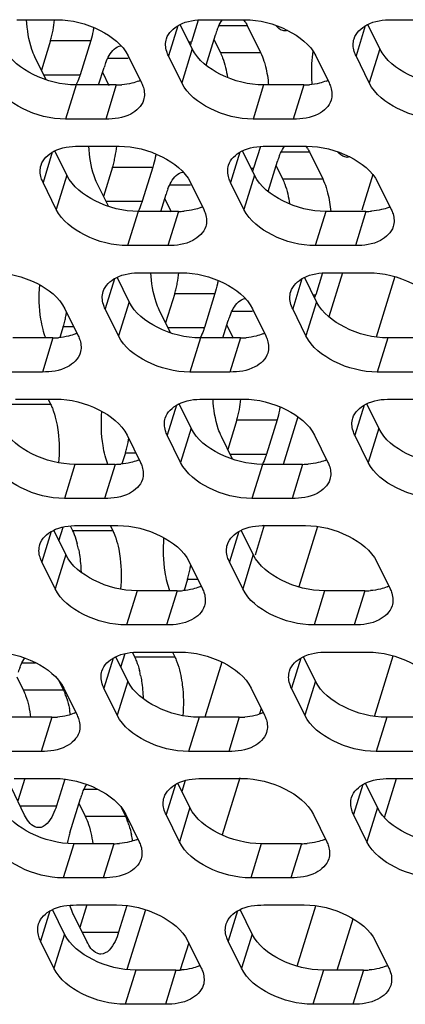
# Model space of a CAD drawing. Header units: millimetres. Extents: x 0 to 420, y 0 to 297.
# Tile 103 of 180: x 149 to 153, y 144 to 155. Entities that reach past the tile are written whole.
import ezdxf

# ---------------------------------------------------------------- set-up
doc = ezdxf.new("R2010")
doc.units = ezdxf.units.MM
doc.header["$LTSCALE"] = 23.1
doc.layers.add('ASSI', color=7, linetype='CONTINUOUS')

msp = doc.modelspace()

# ---------------------------------------------------------------- linework, layer by layer
at = {"layer": 'ASSI', "color": 7, "linetype": 'CONTINUOUS'}
for p, q in [((148.99721, 154.540992), (149.411688, 154.540992)), ((150.869419, 154.538276), (150.799964, 154.313521)), ((150.931439, 154.540992), (151.345916, 154.540992)), ((152.865667, 154.540992), (153.280144, 154.540992)), ((150.808026, 154.240798), (150.68433, 154.492863)), ((151.374428, 154.483323), (151.511697, 154.203599)), ((152.742254, 154.240798), (152.618558, 154.492863)), ((149.345489, 154.326412), (149.251473, 154.022176)), ((149.759967, 154.326412), (149.651037, 153.973915)), ((150.949562, 154.073693), (151.046163, 154.386293)), ((151.031249, 154.338032), (151.097219, 154.203599)), ((149.301389, 153.92046), (149.185503, 154.156609)), ((150.14735, 154.168026), (150.284618, 153.888301)), ((150.699096, 153.888301), (150.561827, 154.168026)), ((152.081578, 154.168026), (152.218847, 153.888301)), ((152.633324, 153.888301), (152.496055, 154.168026)), ((149.841965, 153.867832), (149.897236, 154.046688)), ((149.882322, 153.998426), (149.948292, 153.863993)), ((150.023937, 153.867832), (149.609459, 153.867832)), ((151.958165, 153.867832), (151.543687, 153.867832)), ((149.915007, 153.515335), (149.50053, 153.515335)), ((151.849235, 153.515335), (151.434758, 153.515335)), ((149.514386, 152.935417), (149.39069, 153.187482)), ((149.637798, 153.235611), (150.052276, 153.235611)), ((151.448614, 152.935417), (151.324918, 153.187482)), ((151.510007, 153.232895), (151.440552, 153.00814)), ((151.572026, 153.235611), (151.986504, 153.235611)), ((152.015016, 153.177942), (152.152285, 152.898218)), ((151.59015, 152.768312), (151.686751, 153.080912)), ((149.986077, 153.021031), (149.892061, 152.716795)), ((150.400555, 153.021031), (150.291625, 152.668534)), ((151.671837, 153.032651), (151.737807, 152.898218)), ((149.405456, 152.58292), (149.268187, 152.862645)), ((149.941977, 152.615079), (149.826091, 152.851228)), ((150.787938, 152.862645), (150.925206, 152.58292)), ((151.339684, 152.58292), (151.202415, 152.862645)), ((152.722166, 152.862645), (152.859434, 152.58292)), ((150.482553, 152.562451), (150.537824, 152.741307)), ((150.52291, 152.693045), (150.58888, 152.558612)), ((150.664525, 152.562451), (150.250047, 152.562451)), ((152.598753, 152.562451), (152.184275, 152.562451)), ((150.555595, 152.209954), (150.141117, 152.209954)), ((152.489823, 152.209954), (152.075346, 152.209954)), ((150.154973, 151.630036), (150.031278, 151.882101)), ((150.278386, 151.93023), (150.692864, 151.93023)), ((152.089202, 151.630036), (151.965506, 151.882101)), ((152.150595, 151.927514), (152.08114, 151.702759)), ((152.212614, 151.93023), (152.627092, 151.93023)), ((152.895921, 151.889608), (152.703121, 151.265706)), ((150.626665, 151.71565), (150.532649, 151.411414)), ((151.041143, 151.71565), (150.932213, 151.363153)), ((149.494297, 151.557264), (149.631566, 151.277539)), ((150.046044, 151.277539), (149.908775, 151.557264)), ((150.582565, 151.309698), (150.466679, 151.545847)), ((151.428525, 151.557264), (151.565794, 151.277539)), ((151.980272, 151.277539), (151.843003, 151.557264)), ((149.477738, 151.376045), (149.442133, 151.260827)), ((151.123141, 151.25707), (151.178412, 151.435926)), ((151.163498, 151.387665), (151.229468, 151.253231)), ((149.370885, 151.25707), (148.956407, 151.25707)), ((151.305113, 151.25707), (150.890635, 151.25707)), ((153.239341, 151.25707), (152.824863, 151.25707)), ((149.261955, 150.904573), (148.847477, 150.904573)), ((151.196183, 150.904573), (150.781705, 150.904573)), ((153.130411, 150.904573), (152.715933, 150.904573)), ((148.984746, 150.624849), (149.399224, 150.624849)), ((149.321148, 150.624849), (149.346091, 150.57402)), ((150.795561, 150.324655), (150.671866, 150.576721)), ((150.918974, 150.624849), (151.333452, 150.624849)), ((152.729789, 150.324655), (152.606094, 150.576721)), ((152.853202, 150.624849), (153.26768, 150.624849)), ((151.267253, 150.410269), (151.173237, 150.106033)), ((151.681731, 150.410269), (151.572801, 150.057772)), ((150.134885, 150.251883), (150.272154, 149.972158)), ((150.686632, 149.972158), (150.549363, 150.251883)), ((151.223152, 150.004317), (151.107267, 150.240467)), ((152.069113, 150.251883), (152.206382, 149.972158)), ((152.62086, 149.972158), (152.483591, 150.251883)), ((150.118326, 150.070664), (150.082721, 149.955446)), ((150.011472, 149.951689), (149.596995, 149.951689)), ((151.945701, 149.951689), (151.531223, 149.951689)), ((149.902543, 149.599192), (149.488065, 149.599192)), ((151.836771, 149.599192), (151.422293, 149.599192)), ((149.549363, 149.315179), (149.572201, 149.268639)), ((149.625334, 149.319468), (150.039811, 149.319468)), ((149.961736, 149.319468), (149.986679, 149.268639)), ((151.559562, 149.319468), (151.97404, 149.319468)), ((152.098861, 149.310321), (151.905949, 148.686057)), ((149.501921, 149.019275), (149.378226, 149.27134)), ((149.431791, 149.162184), (149.475487, 149.303585)), ((151.436149, 149.019275), (151.312454, 149.27134)), ((149.392991, 148.666777), (149.255723, 148.946502)), ((150.775473, 148.946502), (150.912742, 148.666777)), ((151.327219, 148.666777), (151.189951, 148.946502)), ((152.709701, 148.946502), (152.84697, 148.666777)), ((150.758914, 148.765283), (150.723309, 148.650065)), ((150.65206, 148.646309), (150.237583, 148.646309)), ((152.586288, 148.646309), (152.171811, 148.646309)), ((150.543131, 148.293811), (150.128653, 148.293811)), ((152.477359, 148.293811), (152.062881, 148.293811)), ((150.072379, 147.856804), (150.116075, 147.998204)), ((150.189951, 148.009798), (150.212789, 147.963258)), ((150.265922, 148.014087), (150.680399, 148.014087)), ((150.602324, 148.014087), (150.627267, 147.963258)), ((152.20015, 148.014087), (152.614627, 148.014087)), ((150.142509, 147.713894), (150.018814, 147.965959)), ((152.076737, 147.713894), (151.953042, 147.965959)), ((148.997892, 147.758086), (149.063862, 147.623653)), ((149.43197, 147.718145), (149.47834, 147.623653)), ((149.481833, 147.641121), (149.619102, 147.361396)), ((150.033579, 147.361396), (149.89631, 147.641121)), ((151.416061, 147.641121), (151.55333, 147.361396)), ((151.967807, 147.361396), (151.830539, 147.641121)), ((151.518519, 147.432333), (151.501543, 147.3774)), ((149.35842, 147.340928), (148.943943, 147.340928)), ((151.292648, 147.340928), (150.878171, 147.340928)), ((153.226876, 147.340928), (152.812399, 147.340928)), ((149.24949, 146.98843), (148.835013, 146.98843)), ((151.183718, 146.98843), (150.769241, 146.98843)), ((153.117947, 146.98843), (152.703469, 146.98843)), ((148.972282, 146.708706), (149.386759, 146.708706)), ((149.079402, 146.708706), (149.007631, 146.476455)), ((149.491775, 146.701895), (149.407195, 146.428194)), ((150.90651, 146.708706), (151.320987, 146.708706)), ((151.297175, 146.716064), (151.11479, 146.125864)), ((152.840738, 146.708706), (153.255215, 146.708706)), ((149.07893, 146.331163), (148.941661, 146.610888)), ((150.783097, 146.408513), (150.659401, 146.660578)), ((152.717325, 146.408513), (152.59363, 146.660578)), ((149.544464, 146.148469), (149.653394, 146.500966)), ((149.63848, 146.452705), (149.70445, 146.318272)), ((150.072558, 146.412764), (150.118927, 146.318272)), ((150.122421, 146.33574), (150.25969, 146.056016)), ((150.674167, 146.056016), (150.536898, 146.33574)), ((152.056649, 146.33574), (152.193918, 146.056016)), ((152.608395, 146.056016), (152.471126, 146.33574)), ((149.999008, 146.035547), (149.584531, 146.035547)), ((151.933236, 146.035547), (151.518759, 146.035547)), ((149.890078, 145.68305), (149.475601, 145.68305)), ((151.824306, 145.68305), (151.409829, 145.68305)), ((149.489457, 145.103132), (149.365761, 145.355197)), ((149.61287, 145.403325), (150.027347, 145.403325)), ((149.71999, 145.403325), (149.648219, 145.171074)), ((150.132363, 145.396514), (150.047783, 145.122813)), ((151.423685, 145.103132), (151.299989, 145.355197)), ((151.547098, 145.403325), (151.961575, 145.403325)), ((149.719518, 145.025783), (149.582249, 145.305507)), ((149.380527, 144.750635), (149.243258, 145.030359)), ((150.771136, 145.013799), (150.684016, 144.73188)), ((150.763009, 145.030359), (150.900278, 144.750635)), ((151.314755, 144.750635), (151.177486, 145.030359)), ((152.697237, 145.030359), (152.834506, 144.750635)), ((150.639596, 144.730166), (150.225119, 144.730166)), ((152.573824, 144.730166), (152.159347, 144.730166)), ((150.530666, 144.377669), (150.116189, 144.377669)), ((152.464894, 144.377669), (152.050417, 144.377669))]:
    msp.add_line(p, q, dxfattribs=at)
at = {"layer": 'ASSI', "color": 9, "linetype": 'CONTINUOUS'}
for p, q in [((150.657873, 154.478831), (150.561827, 154.168026)), ((151.08429, 154.483323), (151.374428, 154.483323)), ((152.592101, 154.478831), (152.496055, 154.168026)), ((149.345489, 154.326412), (149.759967, 154.326412)), ((150.772339, 154.313521), (150.799964, 154.313521)), ((150.808026, 154.240798), (150.699096, 153.888301)), ((151.097219, 154.203599), (151.511697, 154.203599)), ((152.742254, 154.240798), (152.633324, 153.888301)), ((149.935363, 154.143718), (150.14735, 154.143718)), ((149.275157, 153.973915), (149.651037, 153.973915)), ((149.609459, 153.867832), (149.50053, 153.515335)), ((150.023937, 153.867832), (149.915007, 153.515335)), ((151.543687, 153.867832), (151.434758, 153.515335)), ((151.958165, 153.867832), (151.849235, 153.515335)), ((149.364233, 153.17345), (149.268187, 152.862645)), ((151.298461, 153.17345), (151.202415, 152.862645)), ((151.724878, 153.177942), (152.015016, 153.177942)), ((149.986077, 153.021031), (150.400555, 153.021031)), ((151.412927, 153.00814), (151.440552, 153.00814)), ((149.514386, 152.935417), (149.405456, 152.58292)), ((151.448614, 152.935417), (151.339684, 152.58292)), ((151.737807, 152.898218), (152.152285, 152.898218)), ((150.575951, 152.838337), (150.787938, 152.838337)), ((149.915745, 152.668534), (150.291625, 152.668534)), ((150.250047, 152.562451), (150.141117, 152.209954)), ((150.664525, 152.562451), (150.555595, 152.209954)), ((152.184275, 152.562451), (152.075346, 152.209954)), ((152.598753, 152.562451), (152.489823, 152.209954)), ((150.004821, 151.868069), (149.908775, 151.557264)), ((151.939049, 151.868069), (151.843003, 151.557264)), ((150.626665, 151.71565), (151.041143, 151.71565)), ((152.053515, 151.702759), (152.08114, 151.702759)), ((150.154973, 151.630036), (150.046044, 151.277539)), ((152.089202, 151.630036), (151.980272, 151.277539)), ((151.216539, 151.532956), (151.428525, 151.532956)), ((149.477738, 151.376045), (149.583227, 151.376045)), ((150.556332, 151.363153), (150.932213, 151.363153)), ((149.370885, 151.25707), (149.261955, 150.904573)), ((150.890635, 151.25707), (150.781705, 150.904573)), ((151.305113, 151.25707), (151.196183, 150.904573)), ((152.824863, 151.25707), (152.715933, 150.904573)), ((148.931613, 150.57402), (149.346091, 150.57402)), ((150.645409, 150.562688), (150.549363, 150.251883)), ((152.579637, 150.562688), (152.483591, 150.251883)), ((151.267253, 150.410269), (151.681731, 150.410269)), ((150.795561, 150.324655), (150.686632, 149.972158)), ((152.729789, 150.324655), (152.62086, 149.972158)), ((150.118326, 150.070664), (150.223815, 150.070664)), ((151.19692, 150.057772), (151.572801, 150.057772)), ((149.596995, 149.951689), (149.488065, 149.599192)), ((150.011472, 149.951689), (149.902543, 149.599192)), ((151.531223, 149.951689), (151.422293, 149.599192)), ((151.945701, 149.951689), (151.836771, 149.599192)), ((149.351769, 149.257307), (149.255723, 148.946502)), ((149.572201, 149.268639), (149.986679, 149.268639)), ((151.285997, 149.257307), (151.189951, 148.946502)), ((149.501921, 149.019275), (149.392991, 148.666777)), ((151.436149, 149.019275), (151.327219, 148.666777)), ((150.758914, 148.765283), (150.864403, 148.765283)), ((150.237583, 148.646309), (150.128653, 148.293811)), ((150.65206, 148.646309), (150.543131, 148.293811)), ((152.171811, 148.646309), (152.062881, 148.293811)), ((152.586288, 148.646309), (152.477359, 148.293811)), ((149.050933, 147.903377), (149.192225, 147.903377)), ((149.992357, 147.951926), (149.89631, 147.641121)), ((150.212789, 147.963258), (150.627267, 147.963258)), ((151.926585, 147.951926), (151.830539, 147.641121)), ((152.686287, 147.350288), (152.879246, 147.974705)), ((150.142509, 147.713894), (150.033579, 147.361396)), ((152.076737, 147.713894), (151.967807, 147.361396)), ((149.063862, 147.623653), (149.47834, 147.623653)), ((149.35842, 147.340928), (149.24949, 146.98843)), ((150.878171, 147.340928), (150.769241, 146.98843)), ((151.292648, 147.340928), (151.183718, 146.98843)), ((152.812399, 147.340928), (152.703469, 146.98843)), ((152.789189, 146.306496), (152.913481, 146.708706)), ((149.691521, 146.597996), (149.832813, 146.597996)), ((150.632944, 146.646545), (150.536898, 146.33574)), ((152.567173, 146.646545), (152.471126, 146.33574)), ((149.031315, 146.428194), (149.407195, 146.428194)), ((150.783097, 146.408513), (150.674167, 146.056016)), ((152.717325, 146.408513), (152.608395, 146.056016)), ((149.70445, 146.318272), (150.118927, 146.318272)), ((149.584531, 146.035547), (149.475601, 145.68305)), ((149.999008, 146.035547), (149.890078, 145.68305)), ((151.518759, 146.035547), (151.409829, 145.68305)), ((151.933236, 146.035547), (151.824306, 145.68305)), ((151.889274, 144.771153), (152.082027, 145.394903)), ((149.339304, 145.341164), (149.243258, 145.030359)), ((151.273532, 145.341164), (151.177486, 145.030359)), ((152.302066, 144.730166), (152.4659, 145.260332)), ((149.489457, 145.103132), (149.380527, 144.750635)), ((149.671903, 145.122813), (150.047783, 145.122813)), ((151.423685, 145.103132), (151.314755, 144.750635)), ((150.225119, 144.730166), (150.116189, 144.377669)), ((150.639596, 144.730166), (150.530666, 144.377669)), ((152.159347, 144.730166), (152.050417, 144.377669)), ((152.573824, 144.730166), (152.464894, 144.377669))]:
    msp.add_line(p, q, dxfattribs=at)
at = {"layer": 'ASSI', "color": 3, "linetype": 'CONTINUOUS'}
for p, q in [((152.668991, 152.943595), (152.555353, 152.575863)), ((152.355838, 151.93023), (152.215269, 151.475349)), ((151.896335, 150.443278), (151.744423, 149.951689)), ((151.549968, 149.322433), (151.454529, 149.013595)), ((151.113479, 147.909955), (150.937636, 147.340928)), ((150.735804, 146.6878), (150.701121, 146.575563)), ((150.323807, 145.354574), (150.132564, 144.735712))]:
    msp.add_line(p, q, dxfattribs=at)
at = {"layer": 'ASSI', "color": 7, "linetype": 'CONTINUOUS'}
for centre, radius, start, end in [((148.10399, 154.676211), 1.29094, 349.1456569, 353.9816647), ((151.059701, 154.339474), 0.345527, 31.5592645, 35.8184531), ((148.289894, 154.641278), 1.101784, 346.2045083, 349.1092088), ((151.765409, 154.165089), 0.752494, 158.6357838, 162.9047472), ((148.458882, 154.599438), 0.927694, 342.8840505, 346.2253008), ((150.050071, 154.544861), 0.784767, 340.2714334, 342.8551306), ((153.439645, 154.009198), 1.403823, 171.4527601, 176.7736156), ((150.616482, 153.825484), 0.752494, 158.6357838, 162.9047472), ((153.563829, 154.000622), 1.528294, 176.7146397, 181.3975693), ((150.099287, 154.284866), 0.407276, 292.495016, 294.9920115), ((153.542855, 153.999437), 1.507297, 181.3719806, 184.8217731), ((152.033515, 154.284866), 0.407276, 292.495016, 294.9920115), ((150.024389, 154.638256), 0.770424, 269.9663934, 274.2651484), ((151.958617, 154.638256), 0.770424, 269.9663934, 274.2651484), ((148.744578, 153.37083), 1.29094, 349.1456569, 353.9816647), ((151.700289, 153.034093), 0.345527, 31.5592645, 35.8184531), ((149.09947, 153.294057), 0.927694, 342.8840505, 346.2253008), ((148.930482, 153.335897), 1.101784, 346.2045083, 349.1092088), ((152.405997, 152.859708), 0.752494, 158.6357838, 162.9047472), ((150.690658, 153.23948), 0.784767, 340.2714334, 342.8551306), ((151.25707, 152.520103), 0.752494, 158.6357838, 162.9047472), ((150.664977, 153.332875), 0.770424, 269.9663934, 274.2651484), ((150.739875, 152.979485), 0.407276, 292.4950159, 294.9920115), ((152.599205, 153.332875), 0.770424, 269.9663934, 274.2651484), ((152.674103, 152.979485), 0.407276, 292.495016, 294.9920115), ((149.385166, 152.065449), 1.29094, 349.1456569, 353.9816647), ((149.740058, 151.988676), 0.927694, 342.8840505, 346.2253008), ((149.57107, 152.030516), 1.101784, 346.2045083, 349.1092088), ((151.331246, 151.934099), 0.784767, 340.2714334, 342.8551306), ((148.422143, 151.690911), 1.101784, 346.2045083, 349.1092088), ((148.301907, 151.714543), 1.224319, 349.0863159, 351.0048702), ((151.897658, 151.214722), 0.752494, 158.6357838, 162.9047472), ((148.591131, 151.649071), 0.927694, 342.8840505, 346.2253008), ((149.371336, 152.027494), 0.770424, 269.9663934, 274.2651484), ((149.446235, 151.674104), 0.407276, 292.495016, 294.9920115), ((151.305565, 152.027494), 0.770424, 269.9663934, 274.2651484), ((151.380463, 151.674104), 0.407276, 292.495016, 294.9920115), ((150.025753, 150.760068), 1.29094, 349.1456569, 353.9816647), ((150.380646, 150.683296), 0.927694, 342.8840505, 346.2253008), ((150.211658, 150.725136), 1.101784, 346.2045083, 349.1092088), ((149.231719, 150.34369), 0.927694, 342.8840505, 346.2253008), ((149.062731, 150.38553), 1.101784, 346.2045083, 349.1092088), ((148.942495, 150.409162), 1.224319, 349.0863159, 351.0048702), ((150.011924, 150.722113), 0.770424, 269.9663934, 274.2651484), ((150.086823, 150.368723), 0.407276, 292.495016, 294.9920115), ((151.946152, 150.722113), 0.770424, 269.9663934, 274.2651484), ((152.021051, 150.368723), 0.407276, 292.495016, 294.9920115), ((148.598898, 148.866667), 1.056205, 11.4597814, 14.4587453), ((149.583083, 149.103781), 1.224319, 349.0863159, 351.0048702), ((149.872306, 149.038309), 0.927694, 342.8840505, 346.2253008), ((149.703319, 149.080149), 1.101784, 346.2045083, 349.1092088), ((150.652512, 149.416732), 0.770424, 269.9663934, 274.2651484), ((150.72741, 149.063342), 0.407276, 292.495016, 294.9920115), ((152.58674, 149.416732), 0.770424, 269.9663934, 274.2651484), ((152.661639, 149.063342), 0.407276, 292.495016, 294.9920115), ((149.732052, 147.585143), 0.752494, 158.6357838, 162.9047472), ((149.239486, 147.561286), 1.056205, 11.4597814, 14.4587453), ((148.804502, 147.308467), 0.744282, 17.7292706, 21.5029331), ((148.343817, 147.188843), 1.220735, 8.4644412, 11.4669071), ((149.43377, 147.757961), 0.407276, 292.495016, 294.9920115), ((151.367998, 147.757961), 0.407276, 292.495016, 294.9920115), ((149.358872, 148.111351), 0.770424, 269.9663934, 274.2651484), ((151.2931, 148.111351), 0.770424, 269.9663934, 274.2651484), ((150.37264, 146.279762), 0.752494, 158.6357838, 162.9047472), ((149.44509, 146.003087), 0.744282, 17.7292706, 21.5029331), ((150.604139, 145.832673), 1.105968, 166.2081183, 169.2699454), ((150.431071, 145.875443), 0.927694, 162.8840505, 166.2253008), ((148.984405, 145.883462), 1.220735, 8.4644412, 11.4669071), ((150.074358, 146.452581), 0.407276, 292.495016, 294.9920115), ((152.008586, 146.452581), 0.407276, 292.495016, 294.9920115), ((149.99946, 146.80597), 0.770424, 269.9663934, 274.2651484), ((151.933688, 146.80597), 0.770424, 269.9663934, 274.2651484), ((150.714946, 145.1472), 0.407276, 292.495016, 294.9920115), ((152.649174, 145.1472), 0.407276, 292.495016, 294.9920115), ((150.640048, 145.500589), 0.770424, 269.9663934, 274.2651484), ((152.574276, 145.500589), 0.770424, 269.9663934, 274.2651484)]:
    msp.add_arc(centre, radius, start, end, dxfattribs=at)
for points, knots in [([(149.185503, 154.156609), (149.173071, 154.181943), (149.124802, 154.304941), (149.105302, 154.437528), (149.099499, 154.540896)], [0, 0, 0, 0, 0.214188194, 1, 1, 1, 1]), ([(149.411688, 154.540992), (149.564222, 154.540992), (149.845335, 154.469924), (150.089648, 154.285609), (150.14735, 154.168026)], [0, 0, 0, 0, 0.538015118, 1, 1, 1, 1]), ([(150.54123, 154.345237), (150.560471, 154.40743), (150.687469, 154.523135), (150.843899, 154.540992), (150.931439, 154.540992)], [0, 0, 0, 0, 0.426499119, 1, 1, 1, 1]), ([(151.064624, 154.439219), (151.068482, 154.449042), (151.083407, 154.484527), (151.101886, 154.518723), (151.118256, 154.541395)], [0, 0, 0, 0, 0.273978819, 1, 1, 1, 1]), ([(151.345916, 154.540992), (151.49845, 154.540992), (151.779563, 154.469924), (152.023876, 154.285609), (152.081578, 154.168026)], [0, 0, 0, 0, 0.538015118, 1, 1, 1, 1]), ([(152.475458, 154.345237), (152.494699, 154.40743), (152.621697, 154.523135), (152.778127, 154.540992), (152.865667, 154.540992)], [0, 0, 0, 0, 0.426499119, 1, 1, 1, 1]), ([(149.79135, 154.460976), (149.789341, 154.449078), (149.781003, 154.403764), (149.770008, 154.358906), (149.759967, 154.326412)], [0, 0, 0, 0, 0.261874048, 1, 1, 1, 1]), ([(151.765763, 154.426101), (151.757123, 154.426102), (151.717822, 154.431894), (151.685541, 154.459981), (151.666161, 154.483492)], [0, 0, 0, 0, 0.220924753, 1, 1, 1, 1]), ([(150.561827, 154.168026), (150.554562, 154.182831), (150.531723, 154.238463), (150.528297, 154.303436), (150.54123, 154.345237)], [0, 0, 0, 0, 0.273735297, 1, 1, 1, 1]), ([(152.496055, 154.168026), (152.48879, 154.182831), (152.465951, 154.238463), (152.462525, 154.303436), (152.475458, 154.345237)], [0, 0, 0, 0, 0.273735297, 1, 1, 1, 1]), ([(149.609459, 153.867832), (149.456926, 153.867832), (149.175813, 153.9389), (148.931499, 154.123215), (148.873798, 154.240798)], [0, 0, 0, 0, 0.538015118, 1, 1, 1, 1]), ([(149.915697, 154.099614), (149.925318, 154.124109), (149.956801, 154.194391), (150.019556, 154.268981), (150.072808, 154.2734)], [0, 0, 0, 0, 0.329981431, 1, 1, 1, 1]), ([(151.543687, 153.867832), (151.391154, 153.867832), (151.110041, 153.9389), (150.865727, 154.123215), (150.808026, 154.240798)], [0, 0, 0, 0, 0.538015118, 1, 1, 1, 1]), ([(151.097219, 154.203599), (151.105905, 154.185898), (151.140755, 154.102989), (151.160472, 154.014389), (151.170641, 153.945053)], [0, 0, 0, 0, 0.219577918, 1, 1, 1, 1]), ([(153.477916, 153.867832), (153.325382, 153.867832), (153.044269, 153.9389), (152.799955, 154.123215), (152.742254, 154.240798)], [0, 0, 0, 0, 0.538015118, 1, 1, 1, 1]), ([(151.546793, 154.115062), (151.552734, 154.096553), (151.575555, 154.015719), (151.588425, 153.93227), (151.594165, 153.86802)], [0, 0, 0, 0, 0.231575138, 1, 1, 1, 1]), ([(149.50053, 153.515335), (149.347996, 153.515335), (149.066883, 153.586403), (148.822569, 153.770718), (148.764868, 153.888301)], [0, 0, 0, 0, 0.538015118, 1, 1, 1, 1]), ([(149.651037, 153.973915), (149.648014, 153.964134), (149.636023, 153.927739), (149.621286, 153.892179), (149.608375, 153.867235)], [0, 0, 0, 0, 0.267133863, 1, 1, 1, 1]), ([(150.284618, 153.888301), (150.291884, 153.873496), (150.314722, 153.817864), (150.318148, 153.752891), (150.305216, 153.711089)], [0, 0, 0, 0, 0.273735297, 1, 1, 1, 1]), ([(151.434758, 153.515335), (151.282224, 153.515335), (151.001111, 153.586403), (150.756797, 153.770718), (150.699096, 153.888301)], [0, 0, 0, 0, 0.538015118, 1, 1, 1, 1]), ([(152.218847, 153.888301), (152.226112, 153.873496), (152.24895, 153.817864), (152.252376, 153.752891), (152.239444, 153.711089)], [0, 0, 0, 0, 0.273735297, 1, 1, 1, 1]), ([(153.368986, 153.515335), (153.216452, 153.515335), (152.935339, 153.586403), (152.691025, 153.770718), (152.633324, 153.888301)], [0, 0, 0, 0, 0.538015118, 1, 1, 1, 1]), ([(150.305216, 153.711089), (150.285975, 153.648896), (150.158976, 153.533192), (150.002547, 153.515335), (149.915007, 153.515335)], [0, 0, 0, 0, 0.426499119, 1, 1, 1, 1]), ([(152.239444, 153.711089), (152.220203, 153.648896), (152.093204, 153.533192), (151.936775, 153.515335), (151.849235, 153.515335)], [0, 0, 0, 0, 0.426499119, 1, 1, 1, 1]), ([(149.24759, 153.039857), (149.266831, 153.102049), (149.393829, 153.217754), (149.550259, 153.235611), (149.637798, 153.235611)], [0, 0, 0, 0, 0.426499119, 1, 1, 1, 1]), ([(149.826091, 152.851228), (149.813659, 152.876562), (149.76539, 152.99956), (149.74589, 153.132147), (149.740087, 153.235515)], [0, 0, 0, 0, 0.214188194, 1, 1, 1, 1]), ([(150.052276, 153.235611), (150.204809, 153.235611), (150.485922, 153.164543), (150.730236, 152.980228), (150.787938, 152.862645)], [0, 0, 0, 0, 0.538015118, 1, 1, 1, 1]), ([(151.181818, 153.039857), (151.201059, 153.102049), (151.328057, 153.217754), (151.484487, 153.235611), (151.572026, 153.235611)], [0, 0, 0, 0, 0.426499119, 1, 1, 1, 1]), ([(151.705212, 153.133838), (151.70907, 153.143661), (151.723995, 153.179146), (151.742474, 153.213342), (151.758844, 153.236014)], [0, 0, 0, 0, 0.273978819, 1, 1, 1, 1]), ([(151.986504, 153.235611), (152.139038, 153.235611), (152.420151, 153.164543), (152.664464, 152.980228), (152.722166, 152.862645)], [0, 0, 0, 0, 0.538015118, 1, 1, 1, 1]), ([(152.406351, 153.12072), (152.397711, 153.120721), (152.35841, 153.126513), (152.326129, 153.1546), (152.306749, 153.178111)], [0, 0, 0, 0, 0.220924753, 1, 1, 1, 1]), ([(150.431938, 153.155595), (150.429929, 153.143697), (150.421591, 153.098383), (150.410596, 153.053525), (150.400555, 153.021031)], [0, 0, 0, 0, 0.261874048, 1, 1, 1, 1]), ([(149.268187, 152.862645), (149.260921, 152.87745), (149.238083, 152.933082), (149.234657, 152.998055), (149.24759, 153.039857)], [0, 0, 0, 0, 0.273735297, 1, 1, 1, 1]), ([(151.202415, 152.862645), (151.195149, 152.87745), (151.172311, 152.933082), (151.168885, 152.998055), (151.181818, 153.039857)], [0, 0, 0, 0, 0.273735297, 1, 1, 1, 1]), ([(150.250047, 152.562451), (150.097514, 152.562451), (149.816401, 152.633519), (149.572087, 152.817834), (149.514386, 152.935417)], [0, 0, 0, 0, 0.538015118, 1, 1, 1, 1]), ([(150.556285, 152.794233), (150.565906, 152.818728), (150.597389, 152.88901), (150.660143, 152.9636), (150.713396, 152.968019)], [0, 0, 0, 0, 0.329981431, 1, 1, 1, 1]), ([(152.184275, 152.562451), (152.031742, 152.562451), (151.750629, 152.633519), (151.506315, 152.817834), (151.448614, 152.935417)], [0, 0, 0, 0, 0.538015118, 1, 1, 1, 1]), ([(151.737807, 152.898218), (151.746493, 152.880517), (151.781343, 152.797608), (151.80106, 152.709008), (151.811229, 152.639672)], [0, 0, 0, 0, 0.219577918, 1, 1, 1, 1]), ([(152.18738, 152.809681), (152.193322, 152.791172), (152.216143, 152.710338), (152.229013, 152.626889), (152.234753, 152.562639)], [0, 0, 0, 0, 0.231575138, 1, 1, 1, 1]), ([(150.291625, 152.668534), (150.288602, 152.658753), (150.276611, 152.622358), (150.261873, 152.586798), (150.248963, 152.561854)], [0, 0, 0, 0, 0.267133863, 1, 1, 1, 1]), ([(150.141117, 152.209954), (149.988584, 152.209954), (149.707471, 152.281022), (149.463157, 152.465337), (149.405456, 152.58292)], [0, 0, 0, 0, 0.538015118, 1, 1, 1, 1]), ([(150.925206, 152.58292), (150.932472, 152.568115), (150.95531, 152.512483), (150.958736, 152.44751), (150.945804, 152.405708)], [0, 0, 0, 0, 0.273735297, 1, 1, 1, 1]), ([(152.075346, 152.209954), (151.922812, 152.209954), (151.641699, 152.281022), (151.397385, 152.465337), (151.339684, 152.58292)], [0, 0, 0, 0, 0.538015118, 1, 1, 1, 1]), ([(152.859434, 152.58292), (152.8667, 152.568115), (152.889538, 152.512483), (152.892964, 152.44751), (152.880032, 152.405708)], [0, 0, 0, 0, 0.273735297, 1, 1, 1, 1]), ([(150.945804, 152.405708), (150.926563, 152.343515), (150.799564, 152.227811), (150.643135, 152.209954), (150.555595, 152.209954)], [0, 0, 0, 0, 0.426499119, 1, 1, 1, 1]), ([(152.880032, 152.405708), (152.860791, 152.343515), (152.733792, 152.227811), (152.577363, 152.209954), (152.489823, 152.209954)], [0, 0, 0, 0, 0.426499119, 1, 1, 1, 1]), ([(148.758636, 151.93023), (148.911169, 151.93023), (149.192282, 151.859162), (149.436596, 151.674847), (149.494297, 151.557264)], [0, 0, 0, 0, 0.538015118, 1, 1, 1, 1]), ([(149.888177, 151.734476), (149.907419, 151.796668), (150.034417, 151.912373), (150.190846, 151.93023), (150.278386, 151.93023)], [0, 0, 0, 0, 0.426499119, 1, 1, 1, 1]), ([(150.466679, 151.545847), (150.454247, 151.571181), (150.405978, 151.694179), (150.386477, 151.826766), (150.380674, 151.930134)], [0, 0, 0, 0, 0.214188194, 1, 1, 1, 1]), ([(150.692864, 151.93023), (150.845397, 151.93023), (151.12651, 151.859162), (151.370824, 151.674847), (151.428525, 151.557264)], [0, 0, 0, 0, 0.538015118, 1, 1, 1, 1]), ([(151.822406, 151.734476), (151.841647, 151.796668), (151.968645, 151.912373), (152.125075, 151.93023), (152.212614, 151.93023)], [0, 0, 0, 0, 0.426499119, 1, 1, 1, 1]), ([(152.627092, 151.93023), (152.779625, 151.93023), (153.060738, 151.859162), (153.305052, 151.674847), (153.362754, 151.557264)], [0, 0, 0, 0, 0.538015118, 1, 1, 1, 1]), ([(149.268303, 151.344498), (149.259271, 151.379422), (149.228986, 151.530516), (149.224733, 151.686463), (149.234691, 151.803911)], [0, 0, 0, 0, 0.234326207, 1, 1, 1, 1]), ([(151.072526, 151.850214), (151.070517, 151.838316), (151.062179, 151.793002), (151.051184, 151.748144), (151.041143, 151.71565)], [0, 0, 0, 0, 0.261874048, 1, 1, 1, 1]), ([(149.908775, 151.557264), (149.901509, 151.572069), (149.878671, 151.627701), (149.875245, 151.692674), (149.888177, 151.734476)], [0, 0, 0, 0, 0.273735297, 1, 1, 1, 1]), ([(151.196873, 151.488852), (151.206494, 151.513347), (151.237977, 151.583629), (151.300731, 151.658219), (151.353984, 151.662638)], [0, 0, 0, 0, 0.329981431, 1, 1, 1, 1]), ([(151.843003, 151.557264), (151.835737, 151.572069), (151.812899, 151.627701), (151.809473, 151.692674), (151.822406, 151.734476)], [0, 0, 0, 0, 0.273735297, 1, 1, 1, 1]), ([(150.890635, 151.25707), (150.738102, 151.25707), (150.456989, 151.328138), (150.212675, 151.512453), (150.154973, 151.630036)], [0, 0, 0, 0, 0.538015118, 1, 1, 1, 1]), ([(152.824863, 151.25707), (152.67233, 151.25707), (152.391217, 151.328138), (152.146903, 151.512453), (152.089202, 151.630036)], [0, 0, 0, 0, 0.538015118, 1, 1, 1, 1]), ([(150.932213, 151.363153), (150.92919, 151.353372), (150.917199, 151.316978), (150.902461, 151.281417), (150.889551, 151.256474)], [0, 0, 0, 0, 0.267133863, 1, 1, 1, 1]), ([(149.631566, 151.277539), (149.638832, 151.262734), (149.66167, 151.207102), (149.665096, 151.142129), (149.652164, 151.100327)], [0, 0, 0, 0, 0.273735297, 1, 1, 1, 1]), ([(150.781705, 150.904573), (150.629172, 150.904573), (150.348059, 150.975641), (150.103745, 151.159956), (150.046044, 151.277539)], [0, 0, 0, 0, 0.538015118, 1, 1, 1, 1]), ([(151.565794, 151.277539), (151.57306, 151.262734), (151.595898, 151.207102), (151.599324, 151.142129), (151.586392, 151.100327)], [0, 0, 0, 0, 0.273735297, 1, 1, 1, 1]), ([(152.715933, 150.904573), (152.5634, 150.904573), (152.282287, 150.975641), (152.037973, 151.159956), (151.980272, 151.277539)], [0, 0, 0, 0, 0.538015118, 1, 1, 1, 1]), ([(149.652164, 151.100327), (149.632922, 151.038135), (149.505924, 150.92243), (149.349494, 150.904573), (149.261955, 150.904573)], [0, 0, 0, 0, 0.426499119, 1, 1, 1, 1]), ([(151.586392, 151.100327), (151.567151, 151.038135), (151.440152, 150.92243), (151.283723, 150.904573), (151.196183, 150.904573)], [0, 0, 0, 0, 0.426499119, 1, 1, 1, 1]), ([(149.364733, 150.531651), (149.36918, 150.520403), (149.386977, 150.471532), (149.399983, 150.420992), (149.407937, 150.381895)], [0, 0, 0, 0, 0.232625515, 1, 1, 1, 1]), ([(149.399224, 150.624849), (149.551757, 150.624849), (149.83287, 150.553781), (150.077184, 150.369466), (150.134885, 150.251883)], [0, 0, 0, 0, 0.538015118, 1, 1, 1, 1]), ([(150.528765, 150.429095), (150.548006, 150.491288), (150.675005, 150.606992), (150.831434, 150.624849), (150.918974, 150.624849)], [0, 0, 0, 0, 0.426499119, 1, 1, 1, 1]), ([(151.107267, 150.240467), (151.094835, 150.2658), (151.046565, 150.388798), (151.027065, 150.521385), (151.021262, 150.624754)], [0, 0, 0, 0, 0.214188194, 1, 1, 1, 1]), ([(151.333452, 150.624849), (151.485985, 150.624849), (151.767098, 150.553781), (152.011412, 150.369466), (152.069113, 150.251883)], [0, 0, 0, 0, 0.538015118, 1, 1, 1, 1]), ([(151.713114, 150.544833), (151.711105, 150.532935), (151.702767, 150.487622), (151.691772, 150.442763), (151.681731, 150.410269)], [0, 0, 0, 0, 0.261874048, 1, 1, 1, 1]), ([(152.462993, 150.429095), (152.482235, 150.491288), (152.609233, 150.606992), (152.765663, 150.624849), (152.853202, 150.624849)], [0, 0, 0, 0, 0.426499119, 1, 1, 1, 1]), ([(149.908891, 150.039117), (149.899859, 150.074041), (149.869574, 150.225135), (149.865321, 150.381082), (149.875279, 150.49853)], [0, 0, 0, 0, 0.234326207, 1, 1, 1, 1]), ([(150.549363, 150.251883), (150.542097, 150.266688), (150.519259, 150.32232), (150.515833, 150.387293), (150.528765, 150.429095)], [0, 0, 0, 0, 0.273735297, 1, 1, 1, 1]), ([(152.483591, 150.251883), (152.476325, 150.266688), (152.453487, 150.32232), (152.450061, 150.387293), (152.462993, 150.429095)], [0, 0, 0, 0, 0.273735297, 1, 1, 1, 1]), ([(149.407937, 150.381895), (149.414553, 150.349375), (149.436212, 150.212594), (149.437915, 150.072772), (149.428418, 149.967981)], [0, 0, 0, 0, 0.239772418, 1, 1, 1, 1]), ([(149.596995, 149.951689), (149.444461, 149.951689), (149.163348, 150.022757), (148.919035, 150.207072), (148.861333, 150.324655)], [0, 0, 0, 0, 0.538015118, 1, 1, 1, 1]), ([(151.531223, 149.951689), (151.378689, 149.951689), (151.097576, 150.022757), (150.853263, 150.207072), (150.795561, 150.324655)], [0, 0, 0, 0, 0.538015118, 1, 1, 1, 1]), ([(153.465451, 149.951689), (153.312918, 149.951689), (153.031805, 150.022757), (152.787491, 150.207072), (152.729789, 150.324655)], [0, 0, 0, 0, 0.538015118, 1, 1, 1, 1]), ([(151.572801, 150.057772), (151.569778, 150.047991), (151.557787, 150.011597), (151.543049, 149.976036), (151.530138, 149.951093)], [0, 0, 0, 0, 0.267133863, 1, 1, 1, 1]), ([(149.488065, 149.599192), (149.335532, 149.599192), (149.054419, 149.67026), (148.810105, 149.854575), (148.752403, 149.972158)], [0, 0, 0, 0, 0.538015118, 1, 1, 1, 1]), ([(150.272154, 149.972158), (150.27942, 149.957353), (150.302258, 149.901721), (150.305684, 149.836748), (150.292751, 149.794947)], [0, 0, 0, 0, 0.273735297, 1, 1, 1, 1]), ([(151.422293, 149.599192), (151.26976, 149.599192), (150.988647, 149.67026), (150.744333, 149.854575), (150.686632, 149.972158)], [0, 0, 0, 0, 0.538015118, 1, 1, 1, 1]), ([(152.206382, 149.972158), (152.213648, 149.957353), (152.236486, 149.901721), (152.239912, 149.836748), (152.22698, 149.794947)], [0, 0, 0, 0, 0.273735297, 1, 1, 1, 1]), ([(153.356521, 149.599192), (153.203988, 149.599192), (152.922875, 149.67026), (152.678561, 149.854575), (152.62086, 149.972158)], [0, 0, 0, 0, 0.538015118, 1, 1, 1, 1]), ([(150.292751, 149.794947), (150.27351, 149.732754), (150.146512, 149.617049), (149.990082, 149.599192), (149.902543, 149.599192)], [0, 0, 0, 0, 0.426499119, 1, 1, 1, 1]), ([(152.22698, 149.794947), (152.207738, 149.732754), (152.08074, 149.617049), (151.92431, 149.599192), (151.836771, 149.599192)], [0, 0, 0, 0, 0.426499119, 1, 1, 1, 1]), ([(149.235125, 149.123714), (149.254366, 149.185907), (149.381365, 149.301611), (149.537794, 149.319468), (149.625334, 149.319468)], [0, 0, 0, 0, 0.426499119, 1, 1, 1, 1]), ([(150.039811, 149.319468), (150.192345, 149.319468), (150.473458, 149.2484), (150.717772, 149.064085), (150.775473, 148.946502)], [0, 0, 0, 0, 0.538015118, 1, 1, 1, 1]), ([(151.169353, 149.123714), (151.188594, 149.185907), (151.315593, 149.301611), (151.472022, 149.319468), (151.559562, 149.319468)], [0, 0, 0, 0, 0.426499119, 1, 1, 1, 1]), ([(151.97404, 149.319468), (152.126573, 149.319468), (152.407686, 149.2484), (152.652, 149.064085), (152.709701, 148.946502)], [0, 0, 0, 0, 0.538015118, 1, 1, 1, 1]), ([(150.005321, 149.22627), (150.009767, 149.215022), (150.027565, 149.166151), (150.040571, 149.115611), (150.048525, 149.076514)], [0, 0, 0, 0, 0.232625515, 1, 1, 1, 1]), ([(149.255723, 148.946502), (149.248457, 148.961307), (149.225619, 149.016939), (149.222193, 149.081912), (149.235125, 149.123714)], [0, 0, 0, 0, 0.273735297, 1, 1, 1, 1]), ([(150.549478, 148.733736), (150.540447, 148.76866), (150.510162, 148.919754), (150.505909, 149.075701), (150.515867, 149.193149)], [0, 0, 0, 0, 0.234326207, 1, 1, 1, 1]), ([(151.189951, 148.946502), (151.182685, 148.961307), (151.159847, 149.016939), (151.156421, 149.081912), (151.169353, 149.123714)], [0, 0, 0, 0, 0.273735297, 1, 1, 1, 1]), ([(150.237583, 148.646309), (150.085049, 148.646309), (149.803936, 148.717376), (149.559623, 148.901691), (149.501921, 149.019275)], [0, 0, 0, 0, 0.538015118, 1, 1, 1, 1]), ([(149.634047, 149.076514), (149.637859, 149.057776), (149.651789, 148.979254), (149.658482, 148.899507), (149.660076, 148.838921)], [0, 0, 0, 0, 0.23982912, 1, 1, 1, 1]), ([(150.048525, 149.076514), (150.05514, 149.043994), (150.0768, 148.907213), (150.078503, 148.767391), (150.069006, 148.6626)], [0, 0, 0, 0, 0.239772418, 1, 1, 1, 1]), ([(152.171811, 148.646309), (152.019277, 148.646309), (151.738164, 148.717376), (151.493851, 148.901691), (151.436149, 149.019275)], [0, 0, 0, 0, 0.538015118, 1, 1, 1, 1]), ([(150.128653, 148.293811), (149.976119, 148.293811), (149.695006, 148.364879), (149.450693, 148.549194), (149.392991, 148.666777)], [0, 0, 0, 0, 0.538015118, 1, 1, 1, 1]), ([(150.912742, 148.666777), (150.920008, 148.651972), (150.942846, 148.59634), (150.946272, 148.531367), (150.933339, 148.489566)], [0, 0, 0, 0, 0.273735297, 1, 1, 1, 1]), ([(152.062881, 148.293811), (151.910348, 148.293811), (151.629235, 148.364879), (151.384921, 148.549194), (151.327219, 148.666777)], [0, 0, 0, 0, 0.538015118, 1, 1, 1, 1]), ([(152.84697, 148.666777), (152.854236, 148.651972), (152.877074, 148.59634), (152.8805, 148.531367), (152.867567, 148.489566)], [0, 0, 0, 0, 0.273735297, 1, 1, 1, 1]), ([(150.933339, 148.489566), (150.914098, 148.427373), (150.7871, 148.311668), (150.63067, 148.293811), (150.543131, 148.293811)], [0, 0, 0, 0, 0.426499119, 1, 1, 1, 1]), ([(152.867567, 148.489566), (152.848326, 148.427373), (152.721328, 148.311668), (152.564898, 148.293811), (152.477359, 148.293811)], [0, 0, 0, 0, 0.426499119, 1, 1, 1, 1]), ([(148.746171, 148.014087), (148.898705, 148.014087), (149.179818, 147.94302), (149.424132, 147.758704), (149.481833, 147.641121)], [0, 0, 0, 0, 0.538015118, 1, 1, 1, 1]), ([(149.875713, 147.818333), (149.894954, 147.880526), (150.021953, 147.99623), (150.178382, 148.014087), (150.265922, 148.014087)], [0, 0, 0, 0, 0.426499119, 1, 1, 1, 1]), ([(150.680399, 148.014087), (150.832933, 148.014087), (151.114046, 147.94302), (151.35836, 147.758704), (151.416061, 147.641121)], [0, 0, 0, 0, 0.538015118, 1, 1, 1, 1]), ([(151.809941, 147.818333), (151.829182, 147.880526), (151.956181, 147.99623), (152.11261, 148.014087), (152.20015, 148.014087)], [0, 0, 0, 0, 0.426499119, 1, 1, 1, 1]), ([(152.614627, 148.014087), (152.767161, 148.014087), (153.048274, 147.94302), (153.292588, 147.758704), (153.350289, 147.641121)], [0, 0, 0, 0, 0.538015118, 1, 1, 1, 1]), ([(149.031267, 147.859273), (149.034754, 147.868151), (149.048309, 147.900592), (149.06478, 147.931943), (149.079129, 147.953185)], [0, 0, 0, 0, 0.271173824, 1, 1, 1, 1]), ([(150.645909, 147.920889), (150.650355, 147.909641), (150.668153, 147.86077), (150.681159, 147.81023), (150.689112, 147.771133)], [0, 0, 0, 0, 0.232625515, 1, 1, 1, 1]), ([(149.89631, 147.641121), (149.889045, 147.655927), (149.866207, 147.711558), (149.862781, 147.776531), (149.875713, 147.818333)], [0, 0, 0, 0, 0.273735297, 1, 1, 1, 1]), ([(151.830539, 147.641121), (151.823273, 147.655927), (151.800435, 147.711558), (151.797009, 147.776531), (151.809941, 147.818333)], [0, 0, 0, 0, 0.273735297, 1, 1, 1, 1]), ([(150.878171, 147.340928), (150.725637, 147.340928), (150.444524, 147.411995), (150.200211, 147.59631), (150.142509, 147.713894)], [0, 0, 0, 0, 0.538015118, 1, 1, 1, 1]), ([(150.274635, 147.771133), (150.278447, 147.752395), (150.292377, 147.673873), (150.29907, 147.594126), (150.300664, 147.53354)], [0, 0, 0, 0, 0.23982912, 1, 1, 1, 1]), ([(150.689112, 147.771133), (150.695728, 147.738613), (150.717388, 147.601832), (150.71909, 147.46201), (150.709593, 147.357219)], [0, 0, 0, 0, 0.239772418, 1, 1, 1, 1]), ([(152.812399, 147.340928), (152.659865, 147.340928), (152.378752, 147.411995), (152.134439, 147.59631), (152.076737, 147.713894)], [0, 0, 0, 0, 0.538015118, 1, 1, 1, 1]), ([(149.063862, 147.623653), (149.073268, 147.604486), (149.110816, 147.513977), (149.13085, 147.417037), (149.140568, 147.341195)], [0, 0, 0, 0, 0.218274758, 1, 1, 1, 1]), ([(149.619102, 147.361396), (149.626367, 147.346591), (149.649206, 147.290959), (149.652632, 147.225986), (149.639699, 147.184185)], [0, 0, 0, 0, 0.273735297, 1, 1, 1, 1]), ([(150.769241, 146.98843), (150.616707, 146.98843), (150.335594, 147.059498), (150.091281, 147.243813), (150.033579, 147.361396)], [0, 0, 0, 0, 0.538015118, 1, 1, 1, 1]), ([(151.55333, 147.361396), (151.560595, 147.346591), (151.583434, 147.290959), (151.58686, 147.225986), (151.573927, 147.184185)], [0, 0, 0, 0, 0.273735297, 1, 1, 1, 1]), ([(152.703469, 146.98843), (152.550935, 146.98843), (152.269822, 147.059498), (152.025509, 147.243813), (151.967807, 147.361396)], [0, 0, 0, 0, 0.538015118, 1, 1, 1, 1]), ([(149.639699, 147.184185), (149.620458, 147.121992), (149.49346, 147.006287), (149.33703, 146.98843), (149.24949, 146.98843)], [0, 0, 0, 0, 0.426499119, 1, 1, 1, 1]), ([(151.573927, 147.184185), (151.554686, 147.121992), (151.427688, 147.006287), (151.271258, 146.98843), (151.183718, 146.98843)], [0, 0, 0, 0, 0.426499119, 1, 1, 1, 1]), ([(149.386759, 146.708706), (149.539293, 146.708706), (149.820406, 146.637639), (150.064719, 146.453323), (150.122421, 146.33574)], [0, 0, 0, 0, 0.538015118, 1, 1, 1, 1]), ([(150.516301, 146.512952), (150.535542, 146.575145), (150.662541, 146.690849), (150.81897, 146.708706), (150.90651, 146.708706)], [0, 0, 0, 0, 0.426499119, 1, 1, 1, 1]), ([(151.320987, 146.708706), (151.473521, 146.708706), (151.754634, 146.637639), (151.998948, 146.453323), (152.056649, 146.33574)], [0, 0, 0, 0, 0.538015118, 1, 1, 1, 1]), ([(152.450529, 146.512952), (152.46977, 146.575145), (152.596769, 146.690849), (152.753198, 146.708706), (152.840738, 146.708706)], [0, 0, 0, 0, 0.426499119, 1, 1, 1, 1]), ([(149.671855, 146.553892), (149.675342, 146.56277), (149.688897, 146.595211), (149.705368, 146.626563), (149.719717, 146.647804)], [0, 0, 0, 0, 0.271173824, 1, 1, 1, 1]), ([(150.536898, 146.33574), (150.529633, 146.350546), (150.506795, 146.406177), (150.503369, 146.47115), (150.516301, 146.512952)], [0, 0, 0, 0, 0.273735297, 1, 1, 1, 1]), ([(152.471126, 146.33574), (152.463861, 146.350546), (152.441023, 146.406177), (152.437597, 146.47115), (152.450529, 146.512952)], [0, 0, 0, 0, 0.273735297, 1, 1, 1, 1]), ([(149.584531, 146.035547), (149.431997, 146.035547), (149.150884, 146.106614), (148.90657, 146.290929), (148.848869, 146.408513)], [0, 0, 0, 0, 0.538015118, 1, 1, 1, 1]), ([(149.407195, 146.428194), (149.397121, 146.395594), (149.36526, 146.306665), (149.28961, 146.201164), (149.224067, 146.201168)], [0, 0, 0, 0, 0.342359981, 1, 1, 1, 1]), ([(151.518759, 146.035547), (151.366225, 146.035547), (151.085112, 146.106614), (150.840799, 146.290929), (150.783097, 146.408513)], [0, 0, 0, 0, 0.538015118, 1, 1, 1, 1]), ([(153.452987, 146.035547), (153.300453, 146.035547), (153.01934, 146.106614), (152.775027, 146.290929), (152.717325, 146.408513)], [0, 0, 0, 0, 0.538015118, 1, 1, 1, 1]), ([(149.224067, 146.201168), (149.210778, 146.201169), (149.143318, 146.217632), (149.102631, 146.282866), (149.07893, 146.331163)], [0, 0, 0, 0, 0.19807466, 1, 1, 1, 1]), ([(149.70445, 146.318272), (149.713856, 146.299106), (149.751404, 146.208596), (149.771438, 146.111656), (149.781156, 146.035814)], [0, 0, 0, 0, 0.218274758, 1, 1, 1, 1]), ([(149.475601, 145.68305), (149.323067, 145.68305), (149.041954, 145.754117), (148.797641, 145.938432), (148.739939, 146.056016)], [0, 0, 0, 0, 0.538015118, 1, 1, 1, 1]), ([(150.25969, 146.056016), (150.266955, 146.04121), (150.289793, 145.985578), (150.29322, 145.920605), (150.280287, 145.878804)], [0, 0, 0, 0, 0.273735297, 1, 1, 1, 1]), ([(151.409829, 145.68305), (151.257295, 145.68305), (150.976182, 145.754117), (150.731869, 145.938432), (150.674167, 146.056016)], [0, 0, 0, 0, 0.538015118, 1, 1, 1, 1]), ([(152.193918, 146.056016), (152.201183, 146.04121), (152.224022, 145.985578), (152.227448, 145.920605), (152.214515, 145.878804)], [0, 0, 0, 0, 0.273735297, 1, 1, 1, 1]), ([(153.344057, 145.68305), (153.191523, 145.68305), (152.91041, 145.754117), (152.666097, 145.938432), (152.608395, 146.056016)], [0, 0, 0, 0, 0.538015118, 1, 1, 1, 1]), ([(150.280287, 145.878804), (150.261046, 145.816611), (150.134047, 145.700906), (149.977618, 145.68305), (149.890078, 145.68305)], [0, 0, 0, 0, 0.426499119, 1, 1, 1, 1]), ([(152.214515, 145.878804), (152.195274, 145.816611), (152.068276, 145.700906), (151.911846, 145.68305), (151.824306, 145.68305)], [0, 0, 0, 0, 0.426499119, 1, 1, 1, 1]), ([(149.222661, 145.207571), (149.241902, 145.269764), (149.368901, 145.385468), (149.52533, 145.403325), (149.61287, 145.403325)], [0, 0, 0, 0, 0.426499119, 1, 1, 1, 1]), ([(149.582249, 145.305507), (149.578771, 145.312595), (149.564612, 145.343255), (149.553067, 145.375084), (149.545338, 145.399769)], [0, 0, 0, 0, 0.233867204, 1, 1, 1, 1]), ([(150.027347, 145.403325), (150.179881, 145.403325), (150.460994, 145.332258), (150.705307, 145.147942), (150.763009, 145.030359)], [0, 0, 0, 0, 0.538015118, 1, 1, 1, 1]), ([(151.156889, 145.207571), (151.17613, 145.269764), (151.303129, 145.385468), (151.459558, 145.403325), (151.547098, 145.403325)], [0, 0, 0, 0, 0.426499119, 1, 1, 1, 1]), ([(151.961575, 145.403325), (152.114109, 145.403325), (152.395222, 145.332258), (152.639535, 145.147942), (152.697237, 145.030359)], [0, 0, 0, 0, 0.538015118, 1, 1, 1, 1]), ([(149.243258, 145.030359), (149.235993, 145.045165), (149.213155, 145.100796), (149.209728, 145.165769), (149.222661, 145.207571)], [0, 0, 0, 0, 0.273735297, 1, 1, 1, 1]), ([(151.177486, 145.030359), (151.170221, 145.045165), (151.147383, 145.100796), (151.143956, 145.165769), (151.156889, 145.207571)], [0, 0, 0, 0, 0.273735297, 1, 1, 1, 1]), ([(150.225119, 144.730166), (150.072585, 144.730166), (149.791472, 144.801233), (149.547158, 144.985548), (149.489457, 145.103132)], [0, 0, 0, 0, 0.538015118, 1, 1, 1, 1]), ([(150.047783, 145.122813), (150.037709, 145.090213), (150.005848, 145.001284), (149.930198, 144.895783), (149.864655, 144.895787)], [0, 0, 0, 0, 0.342359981, 1, 1, 1, 1]), ([(152.159347, 144.730166), (152.006813, 144.730166), (151.7257, 144.801233), (151.481386, 144.985548), (151.423685, 145.103132)], [0, 0, 0, 0, 0.538015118, 1, 1, 1, 1]), ([(149.864655, 144.895787), (149.851366, 144.895788), (149.783906, 144.912251), (149.743219, 144.977485), (149.719518, 145.025783)], [0, 0, 0, 0, 0.19807466, 1, 1, 1, 1]), ([(150.116189, 144.377669), (149.963655, 144.377669), (149.682542, 144.448736), (149.438229, 144.633051), (149.380527, 144.750635)], [0, 0, 0, 0, 0.538015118, 1, 1, 1, 1]), ([(150.900278, 144.750635), (150.907543, 144.735829), (150.930381, 144.680197), (150.933808, 144.615224), (150.920875, 144.573423)], [0, 0, 0, 0, 0.273735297, 1, 1, 1, 1]), ([(152.050417, 144.377669), (151.897883, 144.377669), (151.61677, 144.448736), (151.372457, 144.633051), (151.314755, 144.750635)], [0, 0, 0, 0, 0.538015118, 1, 1, 1, 1]), ([(152.834506, 144.750635), (152.841771, 144.735829), (152.864609, 144.680197), (152.868036, 144.615224), (152.855103, 144.573423)], [0, 0, 0, 0, 0.273735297, 1, 1, 1, 1]), ([(150.920875, 144.573423), (150.901634, 144.51123), (150.774635, 144.395525), (150.618206, 144.377669), (150.530666, 144.377669)], [0, 0, 0, 0, 0.426499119, 1, 1, 1, 1]), ([(152.855103, 144.573423), (152.835862, 144.51123), (152.708863, 144.395525), (152.552434, 144.377669), (152.464894, 144.377669)], [0, 0, 0, 0, 0.426499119, 1, 1, 1, 1])]:
    msp.add_open_spline(points, degree=3, knots=knots, dxfattribs=at)
for points in [[(151.354124, 154.520316), (151.361501, 154.50834), (151.368231, 154.495951), (151.374428, 154.483323)], [(151.79137, 154.429705), (151.783074, 154.427365), (151.774383, 154.4261), (151.765763, 154.426101)], [(151.511697, 154.203599), (151.525682, 154.175099), (151.53709, 154.145289), (151.546793, 154.115062)], [(150.185753, 153.886087), (150.151662, 153.877721), (150.11669, 153.872598), (150.081687, 153.869966)], [(150.255112, 153.908578), (150.232659, 153.899273), (150.209358, 153.891879), (150.185753, 153.886087)], [(152.119981, 153.886087), (152.08589, 153.877721), (152.050919, 153.872598), (152.015915, 153.869966)], [(152.18934, 153.908578), (152.166887, 153.899273), (152.143586, 153.891879), (152.119981, 153.886087)], [(151.994712, 153.214935), (152.002089, 153.202959), (152.008819, 153.19057), (152.015016, 153.177942)], [(152.431958, 153.124324), (152.423662, 153.121984), (152.414971, 153.120719), (152.406351, 153.12072)], [(152.152285, 152.898218), (152.16627, 152.869718), (152.177677, 152.839908), (152.18738, 152.809681)], [(150.826341, 152.580706), (150.79225, 152.57234), (150.757278, 152.567217), (150.722275, 152.564585)], [(150.8957, 152.603197), (150.873247, 152.593892), (150.849946, 152.586498), (150.826341, 152.580706)], [(152.760569, 152.580706), (152.726478, 152.57234), (152.691506, 152.567217), (152.656503, 152.564585)], [(152.829928, 152.603197), (152.807475, 152.593892), (152.784174, 152.586498), (152.760569, 152.580706)], [(149.295994, 151.256643), (149.285068, 151.285338), (149.27599, 151.314771), (149.268303, 151.344498)], [(149.532701, 151.275325), (149.49861, 151.266959), (149.463638, 151.261836), (149.428635, 151.259204)], [(149.60206, 151.297816), (149.579607, 151.288511), (149.556305, 151.281117), (149.532701, 151.275325)], [(151.466929, 151.275325), (151.432838, 151.266959), (151.397866, 151.261836), (151.362863, 151.259204)], [(151.536288, 151.297816), (151.513835, 151.288511), (151.490533, 151.281117), (151.466929, 151.275325)], [(149.346091, 150.57402), (149.352888, 150.560168), (149.35906, 150.546), (149.364733, 150.531651)], [(149.936582, 149.951262), (149.925656, 149.979957), (149.916578, 150.00939), (149.908891, 150.039117)], [(150.173289, 149.969944), (150.139198, 149.961578), (150.104226, 149.956455), (150.069222, 149.953823)], [(150.242648, 149.992435), (150.220195, 149.983131), (150.196893, 149.975736), (150.173289, 149.969944)], [(152.107517, 149.969944), (152.073426, 149.961578), (152.038454, 149.956455), (152.003451, 149.953823)], [(152.176876, 149.992435), (152.154423, 149.983131), (152.131121, 149.975736), (152.107517, 149.969944)], [(149.572201, 149.268639), (149.578999, 149.254788), (149.58517, 149.240619), (149.590843, 149.22627)], [(149.590843, 149.22627), (149.603186, 149.19505), (149.613246, 149.162885), (149.621651, 149.130383)], [(149.986679, 149.268639), (149.993476, 149.254788), (149.999648, 149.240619), (150.005321, 149.22627)], [(150.57717, 148.645881), (150.566243, 148.674576), (150.557166, 148.704009), (150.549478, 148.733736)], [(150.813877, 148.664563), (150.779786, 148.656197), (150.744814, 148.651074), (150.70981, 148.648442)], [(150.883236, 148.687054), (150.860782, 148.67775), (150.837481, 148.670355), (150.813877, 148.664563)], [(152.748105, 148.664563), (152.714014, 148.656197), (152.679042, 148.651074), (152.644038, 148.648442)], [(152.817464, 148.687054), (152.795011, 148.67775), (152.771709, 148.670355), (152.748105, 148.664563)], [(150.212789, 147.963258), (150.219587, 147.949407), (150.225758, 147.935238), (150.231431, 147.920889)], [(150.231431, 147.920889), (150.243774, 147.889669), (150.253834, 147.857504), (150.262239, 147.825002)], [(150.627267, 147.963258), (150.634064, 147.949407), (150.640236, 147.935238), (150.645909, 147.920889)], [(149.47834, 147.623653), (149.485137, 147.609801), (149.491308, 147.595632), (149.496981, 147.581283)], [(149.513435, 147.535116), (149.524335, 147.50116), (149.533076, 147.466474), (149.540185, 147.431527)], [(149.589596, 147.381674), (149.567142, 147.372369), (149.543841, 147.364974), (149.520236, 147.359182)], [(151.523824, 147.381674), (151.50137, 147.372369), (151.478069, 147.364974), (151.454465, 147.359182)], [(149.520236, 147.359182), (149.486145, 147.350816), (149.451174, 147.345693), (149.41617, 147.343061)], [(151.454465, 147.359182), (151.420373, 147.350816), (151.385402, 147.345693), (151.350398, 147.343061)], [(150.118927, 146.318272), (150.125725, 146.30442), (150.131896, 146.290251), (150.137569, 146.275902)], [(150.154023, 146.229735), (150.164923, 146.195779), (150.173664, 146.161093), (150.180773, 146.126146)], [(150.230183, 146.076293), (150.20773, 146.066988), (150.184429, 146.059593), (150.160824, 146.053801)], [(152.164412, 146.076293), (152.141958, 146.066988), (152.118657, 146.059593), (152.095052, 146.053801)], [(150.160824, 146.053801), (150.126733, 146.045435), (150.091762, 146.040312), (150.056758, 146.03768)], [(152.095052, 146.053801), (152.060961, 146.045435), (152.02599, 146.040312), (151.990986, 146.03768)], [(150.801412, 144.74842), (150.767321, 144.740054), (150.73235, 144.734931), (150.697346, 144.732299)], [(150.870771, 144.770912), (150.848318, 144.761607), (150.825017, 144.754212), (150.801412, 144.74842)], [(152.73564, 144.74842), (152.701549, 144.740054), (152.666578, 144.734931), (152.631574, 144.732299)], [(152.804999, 144.770912), (152.782546, 144.761607), (152.759245, 144.754212), (152.73564, 144.74842)]]:
    msp.add_open_spline(points, degree=3, dxfattribs=at)

doc.saveas('drawing.dxf')
